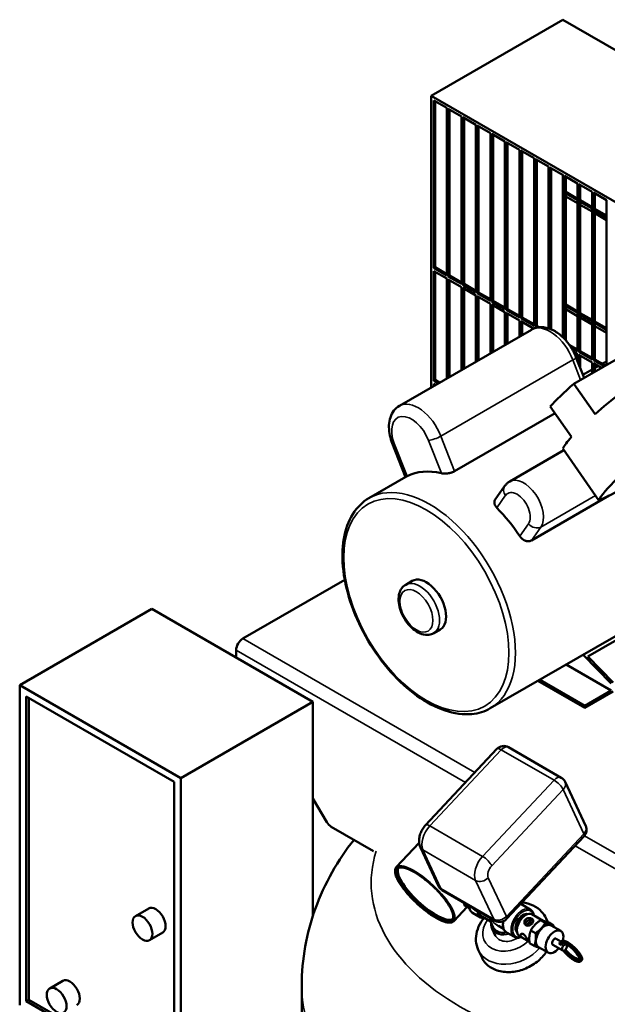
# Model space of a CAD drawing. Header units: inches. Extents: x 1 to 199, y 4 to 126.
# Tile 53 of 54: x 141 to 157, y 82 to 109. Entities that reach past the tile are written whole.
import ezdxf

# ---------------------------------------------------------------- set-up
doc = ezdxf.new("R2010")
doc.units = ezdxf.units.IN
doc.header["$LTSCALE"] = 5.882353
doc.header["$MEASUREMENT"] = 0
doc.layers.add('Visible (ANSI)', color=7, linetype='Continuous', lineweight=50)
doc.layers.add('Visible Narrow (ANSI)', color=7, linetype='Continuous', lineweight=35)

msp = doc.modelspace()

# ---------------------------------------------------------------- linework, layer by layer
at = {"layer": 'Visible (ANSI)'}
for p, q in [((155.806, 108.83), (152.273, 106.79)), ((155.806, 108.83), (175.605, 97.399)), ((172.072, 95.359), (152.273, 106.79)), ((152.273, 106.79), (152.273, 98.972)), ((152.344, 102.177), (152.344, 106.668)), ((152.344, 106.668), (152.698, 106.464)), ((152.38, 106.647), (152.38, 102.198)), ((152.698, 106.464), (152.698, 101.973)), ((152.733, 106.443), (153.087, 106.239)), ((152.733, 101.953), (152.733, 106.443)), ((152.768, 106.423), (152.768, 101.973)), ((153.087, 106.239), (153.087, 101.748)), ((153.122, 106.219), (153.476, 106.015)), ((153.122, 101.728), (153.122, 106.219)), ((153.157, 106.198), (153.157, 101.748)), ((153.476, 106.015), (153.476, 101.524)), ((153.511, 105.994), (153.864, 105.79)), ((153.511, 101.503), (153.511, 105.994)), ((153.546, 105.974), (153.546, 101.524)), ((153.864, 105.79), (153.864, 101.299)), ((153.9, 105.77), (154.253, 105.566)), ((153.9, 101.279), (153.9, 105.77)), ((153.935, 105.749), (153.935, 101.299)), ((154.253, 105.566), (154.253, 101.075)), ((154.289, 105.545), (154.642, 105.341)), ((154.289, 101.054), (154.289, 105.545)), ((154.324, 105.525), (154.324, 101.075)), ((154.642, 105.341), (154.642, 100.85)), ((154.678, 105.321), (155.031, 105.116)), ((154.678, 100.83), (154.678, 105.321)), ((154.713, 105.3), (154.713, 100.85)), ((155.031, 105.116), (155.031, 100.626)), ((155.067, 105.096), (155.42, 104.892)), ((155.067, 100.605), (155.067, 105.096)), ((155.102, 105.076), (155.102, 100.626)), ((155.42, 104.892), (155.42, 100.561)), ((155.455, 104.872), (155.809, 104.667)), ((155.455, 100.548), (155.455, 104.872)), ((155.491, 104.851), (155.491, 100.534)), ((155.806, 100.318), (155.806, 104.669)), ((155.809, 104.667), (155.809, 100.315)), ((155.844, 104.647), (156.198, 104.443)), ((155.844, 100.28), (155.844, 104.647)), ((155.88, 104.627), (155.88, 100.241)), ((155.88, 104.215), (156.195, 104.033)), ((156.195, 104.445), (156.195, 103.992)), ((156.198, 104.443), (156.198, 99.952)), ((156.233, 104.422), (156.587, 104.218)), ((156.233, 99.932), (156.233, 104.422)), ((156.269, 104.402), (156.269, 99.952)), ((156.584, 104.22), (156.584, 103.768)), ((156.587, 104.218), (156.587, 99.728)), ((156.195, 103.992), (155.88, 104.174)), ((155.88, 104.093), (156.195, 103.911)), ((156.269, 103.991), (156.584, 103.808)), ((156.584, 103.768), (156.269, 103.95)), ((156.622, 104.198), (156.976, 103.994)), ((156.622, 99.707), (156.622, 104.198)), ((156.657, 104.178), (156.657, 99.728)), ((156.973, 103.995), (156.973, 103.543)), ((156.976, 103.994), (156.976, 99.582)), ((156.195, 103.911), (156.195, 100.971)), ((156.269, 103.868), (156.584, 103.686)), ((156.584, 103.686), (156.584, 100.747)), ((156.657, 103.766), (156.973, 103.584)), ((156.973, 103.543), (156.657, 103.725)), ((156.657, 103.644), (156.973, 103.461)), ((156.973, 103.461), (156.973, 100.522)), ((152.344, 102.177), (152.38, 102.198)), ((152.698, 101.973), (152.344, 102.177)), ((152.38, 102.198), (152.698, 102.014)), ((152.344, 99.156), (152.344, 102.095)), ((152.344, 102.095), (152.698, 101.891)), ((152.38, 102.075), (152.38, 99.176)), ((152.698, 101.891), (152.698, 99.217)), ((152.733, 101.953), (152.768, 101.973)), ((153.087, 101.748), (152.733, 101.953)), ((152.733, 99.237), (152.733, 101.871)), ((152.733, 101.871), (153.087, 101.667)), ((152.768, 101.973), (153.087, 101.789)), ((152.768, 101.851), (152.768, 99.257)), ((153.087, 101.667), (153.087, 99.441)), ((153.122, 101.728), (153.157, 101.748)), ((153.476, 101.524), (153.122, 101.728)), ((153.122, 99.461), (153.122, 101.646)), ((153.122, 101.646), (153.476, 101.442)), ((153.157, 101.748), (153.476, 101.565)), ((153.157, 101.626), (153.157, 99.482)), ((153.476, 101.442), (153.476, 99.666)), ((153.511, 101.503), (153.546, 101.524)), ((153.864, 101.299), (153.511, 101.503)), ((153.511, 99.686), (153.511, 101.422)), ((153.511, 101.422), (153.864, 101.218)), ((153.546, 101.524), (153.864, 101.34)), ((153.546, 101.401), (153.546, 99.706)), ((153.864, 101.218), (153.864, 99.89)), ((153.9, 101.279), (153.935, 101.299)), ((154.253, 101.075), (153.9, 101.279)), ((153.9, 99.911), (153.9, 101.197)), ((153.9, 101.197), (154.253, 100.993)), ((153.935, 101.299), (154.253, 101.116)), ((153.935, 101.177), (153.935, 99.931)), ((154.289, 101.054), (154.324, 101.075)), ((154.642, 100.85), (154.289, 101.054)), ((154.324, 101.075), (154.642, 100.891)), ((155.88, 101.194), (156.195, 101.012)), ((156.195, 100.971), (155.88, 101.153)), ((155.88, 101.072), (156.195, 100.889)), ((154.253, 100.993), (154.253, 100.115)), ((154.289, 100.135), (154.289, 100.973)), ((154.289, 100.973), (154.642, 100.769)), ((154.324, 100.952), (154.324, 100.156)), ((154.678, 100.83), (154.713, 100.85)), ((155.031, 100.626), (154.678, 100.83)), ((154.713, 100.85), (155.031, 100.667)), ((156.195, 100.889), (156.195, 99.995)), ((156.269, 100.97), (156.584, 100.787)), ((156.584, 100.747), (156.269, 100.929)), ((156.269, 100.847), (156.584, 100.665)), ((154.961, 100.524), (151.426, 98.482)), ((154.642, 100.769), (154.642, 100.339)), ((154.678, 100.36), (154.678, 100.748)), ((154.678, 100.748), (155.018, 100.552)), ((154.713, 100.728), (154.713, 100.38)), ((155.067, 100.605), (155.102, 100.626)), ((155.11, 100.58), (155.067, 100.605)), ((155.102, 100.626), (155.165, 100.589)), ((156.584, 100.665), (156.584, 99.77)), ((156.657, 100.745), (156.973, 100.563)), ((156.973, 100.522), (156.657, 100.704)), ((156.657, 100.622), (156.973, 100.44)), ((156.973, 100.44), (156.973, 99.664)), ((155.974, 100.122), (156.198, 99.993)), ((156.198, 99.952), (156.019, 100.056)), ((156.089, 99.934), (156.198, 99.871)), ((156.101, 99.077), (157.65, 99.972)), ((156.37, 99.232), (156.154, 99.789)), ((156.195, 99.872), (156.195, 99.683)), ((156.198, 99.871), (156.198, 99.675)), ((156.233, 99.932), (156.269, 99.952)), ((156.587, 99.728), (156.233, 99.932)), ((156.233, 99.584), (156.233, 99.85)), ((156.233, 99.85), (156.587, 99.646)), ((156.269, 99.952), (156.587, 99.768)), ((156.269, 99.83), (156.269, 99.493)), ((156.584, 99.648), (156.584, 99.458)), ((156.587, 99.646), (156.587, 99.357)), ((156.622, 99.707), (156.657, 99.728)), ((156.907, 99.543), (156.622, 99.707)), ((156.622, 99.378), (156.622, 99.626)), ((156.622, 99.626), (156.837, 99.502)), ((156.657, 99.728), (156.943, 99.563)), ((156.657, 99.605), (156.657, 99.398)), ((156.749, 99.553), (156.657, 99.5)), ((156.587, 99.459), (156.338, 99.315)), ((152.344, 99.156), (152.38, 99.176)), ((152.469, 99.084), (152.344, 99.156)), ((152.344, 99.012), (152.344, 99.074)), ((152.344, 99.074), (152.398, 99.043)), ((152.38, 99.176), (152.504, 99.105)), ((152.38, 99.054), (152.38, 99.033)), ((156.667, 98.26), (156.101, 99.077)), ((156.033, 97.65), (155.467, 98.467)), ((155.594, 98.283), (152.903, 96.73)), ((151.234, 97.485), (151.587, 96.573)), ((155.832, 97.295), (154.379, 96.456)), ((156.765, 95.949), (155.803, 97.337)), ((151.595, 96.577), (150.61, 96.009)), ((153.993, 95.974), (154.244, 96.331)), ((157.044, 96.079), (154.962, 94.877)), ((149.963, 93.821), (147.232, 92.245)), ((151.772, 93.792), (151.595, 93.69)), ((159.309, 93.525), (153.86, 90.379)), ((144.793, 93.041), (141.257, 91)), ((149.106, 90.551), (144.793, 93.041)), ((152.522, 92.493), (152.345, 92.391)), ((156.476, 91.766), (157.607, 92.42)), ((147.056, 91.939), (147.056, 91.735)), ((156.346, 91.815), (157.097, 91.039)), ((155.892, 91.552), (157.097, 90.857)), ((157.15, 91.07), (156.476, 91.766)), ((155.132, 91.113), (156.39, 90.387)), ((155.185, 91.144), (156.39, 90.449)), ((141.257, 91), (141.257, 82.426)), ((145.571, 88.509), (141.257, 91)), ((157.097, 90.857), (156.39, 90.449)), ((156.39, 90.387), (157.15, 90.826)), ((141.434, 82.529), (141.434, 90.693)), ((141.434, 90.693), (145.394, 88.407)), ((141.505, 82.569), (141.505, 90.653)), ((149.106, 90.551), (145.571, 88.509)), ((149.106, 84.81), (149.106, 90.551)), ((156.39, 90.449), (156.39, 90.387)), ((154.039, 89.29), (152.127, 87.249)), ((155.761, 88.519), (154.347, 89.336)), ((145.394, 88.407), (145.394, 80.242)), ((145.571, 79.936), (145.571, 88.509)), ((156.415, 87.224), (155.863, 88.409)), ((149.106, 87.961), (149.479, 87.331)), ((149.602, 87.203), (150.734, 86.549)), ((154.296, 84.733), (156.371, 86.948)), ((151.343, 86.121), (151.955, 86.774)), ((152.473, 85.615), (151.99, 86.651)), ((152.575, 85.504), (153.989, 84.687)), ((144.712, 85.017), (144.358, 84.813)), ((152.883, 84.678), (153.239, 85.058)), ((153.168, 85.099), (153.299, 85.023)), ((153.411, 85.009), (153.371, 85.044)), ((154.929, 84.989), (154.72, 85.11)), ((153.387, 84.898), (153.596, 84.777)), ((153.855, 84.677), (153.638, 84.802)), ((154.721, 84.793), (154.721, 84.793)), ((154.976, 84.858), (155.273, 84.686)), ((155.204, 84.7), (155.33, 84.628)), ((155.352, 84.75), (155.401, 84.645)), ((153.94, 84.506), (153.866, 84.664)), ((153.898, 84.671), (153.898, 84.671)), ((153.902, 84.684), (153.902, 84.684)), ((153.991, 84.295), (153.909, 84.471)), ((154.037, 84.568), (154.037, 84.568)), ((154.218, 84.467), (154.079, 84.547)), ((154.583, 84.606), (154.583, 84.606)), ((155.428, 84.635), (155.554, 84.562)), ((155.489, 84.562), (155.747, 84.413)), ((145.087, 84.367), (144.733, 84.163)), ((154.504, 84.252), (154.295, 84.373)), ((154.568, 84.425), (154.568, 84.425)), ((154.641, 84.277), (154.907, 84.124)), ((155.072, 84.352), (154.946, 84.425)), ((155.626, 84.204), (155.75, 84.132)), ((153.539, 83.904), (153.638, 83.693)), ((154.911, 84.083), (155.038, 84.01)), ((155.154, 83.981), (155.412, 83.832)), ((155.533, 84.042), (155.801, 83.886)), ((155.719, 84.054), (155.756, 84.033)), ((155.76, 84.143), (155.728, 84.108)), ((155.85, 84.074), (155.895, 84.048)), ((156.308, 83.63), (156.275, 83.596)), ((142.413, 83.078), (142.06, 82.874)), ((148.811, 82.946), (148.811, 53.538)), ((141.434, 82.529), (141.505, 82.569)), ((145.394, 80.242), (141.434, 82.529)), ((145.394, 80.324), (141.505, 82.569))]:
    msp.add_line(p, q, dxfattribs=at)
for centre, start, end in [((154.222, 89.119), 60, 136.8697), ((155.636, 88.303), 25.0159, 60), ((156.189, 87.119), 316.8697, 25.0159), ((152.7, 85.72), 205.0159, 240), ((154.114, 84.904), 240, 316.8697)]:
    msp.add_arc(centre, 0.25, start, end, dxfattribs=at)
for centre, major_axis, ratio, start_param, end_param in [((158.923, 100.584), (3.699, 2.563), 0.11547, 2.354843, 2.688748), ((159.489, 99.768), (3.699, 2.563), 0.11547, 2.097312, 2.354843), ((159.489, 99.768), (-3.699, -2.563), 0.11547, 5.830341, 6.086967), ((160.45, 98.38), (-3.699, -2.563), 0.11547, 5.238905, 6.086967), ((153.208, 93.755), (-1.625, 2.815), 0.57735, 5.788518, 6.254254), ((159.814, 98.38), (3.699, 2.563), 0.11547, 3.668108, 4.038599), ((153.208, 93.755), (-1.625, 2.815), 0.57735, 4.819729, 5.128648), ((152.147, 93.143), (0.375, -0.65), 0.57735, 0, 3.141593), ((147.232, 92.041), (-0.125, -0.217), 0.57735, 3.926991, 5.497787), ((149.602, 87.407), (-0.125, 0.217), 0.57735, 1.588976, 2.356194), ((152.139, 85.427), (-0.73, 0.684), 0.305865, 0.064093, 3.0775), ((144.899, 84.692), (-0.188, 0.325), 0.57735, 3.141593, 6.283185), ((152.371, 85.675), (0.77, -0.721), 0.305865, 0.396413, 0.533805), ((153.931, 85.429), (-0.619, -0.289), 0.757042, 0.315685, 0.73959), ((153.83, 85.133), (-0.191, -0.331), 0.57735, 5.698257, 6.283185), ((154.738, 84.608), (-0.142, -0.246), 0.57735, 3.283753, 6.141025), ((154.809, 84.568), (-0.168, -0.29), 0.57735, 3.141593, 6.283185), ((154.286, 84.668), (0.347, 0.162), 0.757042, 2.613035, 2.613046), ((154.286, 84.668), (0.347, 0.162), 0.757042, 2.534919, 2.534935), ((154.286, 84.668), (-0.347, -0.162), 0.757042, 0, 1.271697), ((154.286, 84.668), (-0.245, -0.114), 0.757042, 6.208108, 6.208191), ((154.734, 84.611), (-0.14, -0.242), 0.57735, 5.506941, 6.135936), ((154.89, 84.521), (0.062, 0.108), 0.57735, 5.907233, 7.837868), ((155.321, 84.272), (0.168, 0.29), 0.57735, 0, 3.141593), ((155.579, 84.123), (0.168, 0.29), 0.57735, 5.145179, 10.712713), ((155.579, 84.123), (0.0467, 0.081), 0.57735, 0, 3.141593), ((156.034, 83.887), (-0.274, 0.256), 0.305865, 3.141593, 6.283185), ((156.001, 83.852), (-0.274, 0.256), 0.305865, 1.143601, 6.692098), ((156.001, 83.852), (0.237, -0.222), 0.305865, 4.254278, 9.795422), ((156.034, 83.887), (-0.237, 0.222), 0.305865, 0.24179, 0.370644), ((156.034, 83.887), (0.237, -0.222), 0.305865, 4.286939, 6.041396), ((142.601, 82.753), (-0.188, 0.325), 0.57735, 3.141593, 6.283185)]:
    msp.add_ellipse(centre, major_axis=major_axis, ratio=ratio, start_param=start_param, end_param=end_param, dxfattribs=at)
for centre, major_axis in [((144.545, 84.488), (0.188, -0.325)), ((155.848, 83.967), (0.0468, 0.081)), ((142.247, 82.549), (0.188, -0.325))]:
    msp.add_ellipse(centre, major_axis=major_axis, ratio=0.57735, dxfattribs=at)
for points, knots in [([(156.154, 99.789), (156.115, 99.888), (156.066, 99.984), (155.949, 100.162), (155.882, 100.245), (155.733, 100.39), (155.651, 100.452), (155.477, 100.546), (155.384, 100.579), (155.208, 100.597), (155.125, 100.59), (155.017, 100.552), (154.989, 100.539), (154.961, 100.524)], [5.235988, 5.235988, 5.235988, 5.235988, 5.595253, 5.595253, 5.952825, 5.952825, 6.315217, 6.315217, 6.671484, 6.671484, 6.95976, 6.95976, 7.068583, 7.068583, 7.068583, 7.068583]), ([(151.426, 98.482), (151.369, 98.45), (151.32, 98.406), (151.237, 98.3), (151.205, 98.238), (151.161, 98.105), (151.15, 98.035), (151.143, 97.891), (151.149, 97.818), (151.173, 97.671), (151.193, 97.597), (151.223, 97.512), (151.228, 97.498), (151.234, 97.485)], [0.785398, 0.785398, 0.785398, 0.785398, 1.011672, 1.011672, 1.260266, 1.260266, 1.522065, 1.522065, 1.783865, 1.783865, 2.045664, 2.045664, 2.094395, 2.094395, 2.094395, 2.094395]), ([(151.63, 96.596), (151.628, 96.595), (151.626, 96.594), (151.624, 96.593), (151.622, 96.592), (151.62, 96.591), (151.618, 96.59), (151.616, 96.589), (151.615, 96.588), (151.613, 96.587), (151.611, 96.586), (151.61, 96.585), (151.608, 96.584), (151.607, 96.584), (151.605, 96.583), (151.604, 96.582), (151.603, 96.581), (151.601, 96.581), (151.6, 96.58), (151.599, 96.579), (151.598, 96.579), (151.597, 96.578), (151.596, 96.578), (151.595, 96.577), (151.595, 96.577)], [0, 0, 0, 0, 0.316201, 0.316201, 0.316201, 0.63243, 0.63243, 0.63243, 0.94876, 0.94876, 0.94876, 1.26507, 1.26507, 1.26507, 1.581593, 1.581593, 1.581593, 1.898471, 1.898471, 1.898471, 2.215354, 2.215354, 2.215354, 2.441197, 2.441197, 2.441197, 2.441197]), ([(152.903, 96.73), (152.9, 96.728), (152.897, 96.727), (152.894, 96.725), (152.891, 96.723), (152.888, 96.722), (152.885, 96.72), (152.882, 96.718), (152.878, 96.717), (152.875, 96.715), (152.872, 96.714), (152.868, 96.712), (152.865, 96.711), (152.861, 96.709), (152.858, 96.708), (152.854, 96.707), (152.851, 96.705), (152.847, 96.704), (152.843, 96.703), (152.84, 96.701), (152.836, 96.7), (152.832, 96.699), (152.828, 96.697), (152.824, 96.696), (152.821, 96.695), (152.817, 96.694), (152.813, 96.693), (152.809, 96.692), (152.805, 96.69), (152.801, 96.689), (152.797, 96.688), (152.793, 96.687), (152.789, 96.686), (152.785, 96.685), (152.781, 96.684), (152.777, 96.684), (152.773, 96.683), (152.769, 96.682), (152.765, 96.681), (152.76, 96.68), (152.756, 96.679), (152.752, 96.679), (152.748, 96.678), (152.744, 96.677), (152.74, 96.677), (152.736, 96.676), (152.732, 96.675), (152.728, 96.675), (152.724, 96.674), (152.719, 96.674), (152.715, 96.673), (152.711, 96.673), (152.707, 96.672), (152.703, 96.672), (152.699, 96.671), (152.695, 96.671), (152.691, 96.671), (152.687, 96.67), (152.683, 96.67), (152.679, 96.67), (152.675, 96.67), (152.671, 96.669), (152.667, 96.669), (152.663, 96.669), (152.659, 96.669), (152.655, 96.669), (152.651, 96.669), (152.647, 96.669), (152.643, 96.669), (152.639, 96.669), (152.636, 96.669), (152.632, 96.669), (152.628, 96.669), (152.624, 96.669), (152.621, 96.669), (152.617, 96.669), (152.613, 96.669), (152.61, 96.67), (152.606, 96.67), (152.603, 96.67), (152.599, 96.67), (152.596, 96.671), (152.592, 96.671), (152.589, 96.671), (152.586, 96.672), (152.582, 96.672), (152.579, 96.673), (152.576, 96.673), (152.573, 96.673), (152.57, 96.674), (152.566, 96.674), (152.563, 96.675), (152.56, 96.675), (152.557, 96.676), (152.554, 96.677), (152.552, 96.677), (152.549, 96.678)], [0, 0, 0, 0, 0.316938, 0.316938, 0.316938, 0.633948, 0.633948, 0.633948, 0.950591, 0.950591, 0.950591, 1.267104, 1.267104, 1.267104, 1.584255, 1.584255, 1.584255, 1.901654, 1.901654, 1.901654, 2.21887, 2.21887, 2.21887, 2.53547, 2.53547, 2.53547, 2.852376, 2.852376, 2.852376, 3.17041, 3.17041, 3.17041, 3.489239, 3.489239, 3.489239, 3.808481, 3.808481, 3.808481, 4.127725, 4.127725, 4.127725, 4.446543, 4.446543, 4.446543, 4.764514, 4.764514, 4.764514, 5.081261, 5.081261, 5.081261, 5.398275, 5.398275, 5.398275, 5.716365, 5.716365, 5.716365, 6.035212, 6.035212, 6.035212, 6.354458, 6.354458, 6.354458, 6.673724, 6.673724, 6.673724, 6.992627, 6.992627, 6.992627, 7.310785, 7.310785, 7.310785, 7.62784, 7.62784, 7.62784, 7.944272, 7.944272, 7.944272, 8.261102, 8.261102, 8.261102, 8.578002, 8.578002, 8.578002, 8.89462, 8.89462, 8.89462, 9.210907, 9.210907, 9.210907, 9.527254, 9.527254, 9.527254, 9.843487, 9.843487, 9.843487, 10.159691, 10.159691, 10.159691, 10.159691]), ([(154.379, 96.456), (154.368, 96.45), (154.358, 96.443), (154.337, 96.428), (154.327, 96.421), (154.308, 96.405), (154.299, 96.396), (154.282, 96.379), (154.274, 96.369), (154.258, 96.351), (154.251, 96.341), (154.244, 96.331)], [0.7853982, 0.7853982, 0.7853982, 0.7853982, 0.837758, 0.837758, 0.8901179, 0.8901179, 0.9424778, 0.9424778, 0.9948377, 0.9948377, 1.0471976, 1.0471976, 1.0471976, 1.0471976]), ([(150.61, 96.009), (150.437, 95.908), (150.29, 95.763), (150.06, 95.395), (149.979, 95.17), (149.892, 94.657), (149.889, 94.367), (149.963, 93.758), (150.039, 93.439), (150.265, 92.803), (150.412, 92.487), (150.764, 91.89), (150.968, 91.609), (151.411, 91.108), (151.651, 90.889), (152.144, 90.535), (152.398, 90.401), (152.895, 90.234), (153.139, 90.201), (153.544, 90.241), (153.712, 90.294), (153.86, 90.379)], [0.785398, 0.785398, 0.785398, 0.785398, 1.08298, 1.08298, 1.394341, 1.394341, 1.719261, 1.719261, 2.045666, 2.045666, 2.370985, 2.370985, 2.695856, 2.695856, 3.021259, 3.021259, 3.347732, 3.347732, 3.672051, 3.672051, 3.926991, 3.926991, 3.926991, 3.926991]), ([(154.037, 95.751), (154.034, 95.754), (154.031, 95.757), (154.029, 95.76), (154.026, 95.763), (154.024, 95.766), (154.021, 95.769), (154.019, 95.771), (154.017, 95.774), (154.014, 95.777), (154.012, 95.78), (154.01, 95.783), (154.008, 95.786), (154.006, 95.789), (154.003, 95.792), (154.001, 95.795), (154, 95.798), (153.998, 95.802), (153.996, 95.805), (153.994, 95.808), (153.992, 95.811), (153.991, 95.814), (153.989, 95.817), (153.988, 95.82), (153.986, 95.823), (153.985, 95.826), (153.983, 95.83), (153.982, 95.833), (153.981, 95.836), (153.979, 95.839), (153.978, 95.842), (153.977, 95.845), (153.976, 95.849), (153.975, 95.852), (153.974, 95.855), (153.974, 95.858), (153.973, 95.861), (153.972, 95.864), (153.972, 95.868), (153.971, 95.871), (153.97, 95.874), (153.97, 95.877), (153.97, 95.88), (153.969, 95.883), (153.969, 95.887), (153.969, 95.89), (153.969, 95.893), (153.969, 95.896), (153.969, 95.899), (153.969, 95.905), (153.969, 95.911), (153.97, 95.917), (153.971, 95.92), (153.971, 95.923), (153.972, 95.926), (153.972, 95.929), (153.973, 95.932), (153.974, 95.935), (153.975, 95.938), (153.976, 95.94), (153.977, 95.943), (153.978, 95.946), (153.979, 95.949), (153.98, 95.952), (153.981, 95.954), (153.983, 95.957), (153.984, 95.96), (153.985, 95.962), (153.987, 95.965), (153.988, 95.968), (153.989, 95.969), (153.99, 95.97), (153.991, 95.971), (153.991, 95.972), (153.992, 95.973), (153.993, 95.974)], [0, 0, 0, 0, 0.313154, 0.313154, 0.313154, 0.626323, 0.626323, 0.626323, 0.939589, 0.939589, 0.939589, 1.25286, 1.25286, 1.25286, 1.566304, 1.566304, 1.566304, 1.880122, 1.880122, 1.880122, 2.193949, 2.193949, 2.193949, 2.507423, 2.507423, 2.507423, 2.821205, 2.821205, 2.821205, 3.136156, 3.136156, 3.136156, 3.451929, 3.451929, 3.451929, 3.768148, 3.768148, 3.768148, 4.08442, 4.08442, 4.08442, 4.400357, 4.400357, 4.400357, 4.715583, 4.715583, 4.715583, 5.029756, 5.029756, 5.029756, 5.658056, 5.658056, 5.658056, 5.973683, 5.973683, 5.973683, 6.289811, 6.289811, 6.289811, 6.606029, 6.606029, 6.606029, 6.921929, 6.921929, 6.921929, 7.237122, 7.237122, 7.237122, 7.551259, 7.551259, 7.551259, 7.707914, 7.707914, 7.707914, 7.834624, 7.834624, 7.834624, 7.834624]), ([(154.962, 94.877), (154.959, 94.875), (154.956, 94.873), (154.953, 94.872), (154.951, 94.871), (154.95, 94.87), (154.948, 94.87), (154.947, 94.869), (154.945, 94.868), (154.944, 94.868), (154.94, 94.866), (154.937, 94.865), (154.934, 94.864), (154.931, 94.863), (154.928, 94.862), (154.924, 94.861), (154.921, 94.86), (154.918, 94.859), (154.914, 94.858), (154.911, 94.858), (154.908, 94.857), (154.904, 94.856), (154.901, 94.856), (154.897, 94.855), (154.894, 94.855), (154.892, 94.855), (154.89, 94.855), (154.889, 94.855), (154.887, 94.854), (154.885, 94.854), (154.883, 94.854), (154.88, 94.854), (154.876, 94.854), (154.873, 94.854), (154.869, 94.854), (154.866, 94.854), (154.862, 94.855), (154.858, 94.855), (154.855, 94.855), (154.851, 94.855), (154.847, 94.856), (154.844, 94.856), (154.84, 94.857), (154.837, 94.858), (154.833, 94.858), (154.829, 94.859), (154.826, 94.86), (154.822, 94.861), (154.818, 94.862), (154.811, 94.864), (154.804, 94.866), (154.797, 94.869), (154.793, 94.87), (154.79, 94.872), (154.786, 94.873), (154.782, 94.875), (154.779, 94.876), (154.775, 94.878), (154.772, 94.88), (154.768, 94.881), (154.765, 94.883), (154.761, 94.885), (154.758, 94.887), (154.754, 94.889), (154.751, 94.891), (154.748, 94.893), (154.744, 94.895), (154.741, 94.898), (154.737, 94.9), (154.734, 94.902), (154.731, 94.904), (154.727, 94.907), (154.724, 94.909), (154.721, 94.912), (154.718, 94.914), (154.715, 94.917), (154.712, 94.919), (154.708, 94.922), (154.705, 94.925), (154.702, 94.927), (154.699, 94.93), (154.696, 94.933), (154.693, 94.936), (154.691, 94.939), (154.688, 94.942), (154.685, 94.945), (154.682, 94.948), (154.679, 94.951), (154.677, 94.954), (154.674, 94.957), (154.671, 94.96), (154.669, 94.963), (154.666, 94.966), (154.663, 94.97), (154.661, 94.973), (154.658, 94.976), (154.656, 94.98), (154.654, 94.983), (154.651, 94.986), (154.649, 94.99)], [0, 0, 0, 0, 0.314163, 0.314163, 0.314163, 0.470961, 0.470961, 0.470961, 0.627607, 0.627607, 0.627607, 0.941561, 0.941561, 0.941561, 1.256218, 1.256218, 1.256218, 1.571181, 1.571181, 1.571181, 1.886037, 1.886037, 1.886037, 2.200371, 2.200371, 2.200371, 2.357217, 2.357217, 2.357217, 2.513872, 2.513872, 2.513872, 2.828009, 2.828009, 2.828009, 3.143203, 3.143203, 3.143203, 3.459103, 3.459103, 3.459103, 3.77532, 3.77532, 3.77532, 4.091448, 4.091448, 4.091448, 4.407075, 4.407075, 4.407075, 5.035375, 5.035375, 5.035375, 5.349548, 5.349548, 5.349548, 5.664775, 5.664775, 5.664775, 5.980711, 5.980711, 5.980711, 6.296984, 6.296984, 6.296984, 6.613202, 6.613202, 6.613202, 6.928976, 6.928976, 6.928976, 7.243927, 7.243927, 7.243927, 7.557708, 7.557708, 7.557708, 7.871182, 7.871182, 7.871182, 8.18501, 8.18501, 8.18501, 8.498827, 8.498827, 8.498827, 8.812271, 8.812271, 8.812271, 9.125542, 9.125542, 9.125542, 9.438808, 9.438808, 9.438808, 9.751977, 9.751977, 9.751977, 10.065131, 10.065131, 10.065131, 10.065131]), ([(151.595, 93.69), (151.554, 93.667), (151.518, 93.634), (151.459, 93.554), (151.437, 93.506), (151.407, 93.394), (151.401, 93.329), (151.407, 93.188), (151.421, 93.113), (151.467, 92.964), (151.499, 92.89), (151.576, 92.749), (151.621, 92.683), (151.723, 92.564), (151.779, 92.511), (151.898, 92.424), (151.961, 92.39), (152.089, 92.349), (152.153, 92.34), (152.261, 92.354), (152.305, 92.369), (152.345, 92.391)], [0.785398, 0.785398, 0.785398, 0.785398, 1.031975, 1.031975, 1.30326, 1.30326, 1.626812, 1.626812, 1.975142, 1.975142, 2.321165, 2.321165, 2.664439, 2.664439, 3.009568, 3.009568, 3.358352, 3.358352, 3.689228, 3.689228, 3.926991, 3.926991, 3.926991, 3.926991]), ([(152.127, 87.249), (152.099, 87.219), (152.074, 87.186), (152.03, 87.116), (152.011, 87.079), (151.98, 87.002), (151.968, 86.962), (151.953, 86.879), (151.95, 86.836), (151.957, 86.746), (151.967, 86.698), (151.99, 86.651)], [0, 0, 0, 0, 0.314159, 0.314159, 0.628319, 0.628319, 0.942478, 0.942478, 1.256637, 1.256637, 1.570796, 1.570796, 1.570796, 1.570796]), ([(148.811, 82.946), (148.811, 83.654), (148.941, 84.359), (149.421, 85.696), (149.783, 86.316), (150.203, 86.85), (150.205, 86.852), (150.206, 86.854)], [5.4977871, 5.4977871, 5.4977871, 5.4977871, 5.7020383, 5.7020383, 5.9236503, 5.9236503, 5.9243558, 5.9243558, 5.9243558, 5.9243558]), ([(151.343, 86.121), (151.32, 86.096), (151.309, 86.06), (151.31, 85.969), (151.325, 85.911), (151.381, 85.779), (151.423, 85.705), (151.528, 85.551), (151.591, 85.47), (151.732, 85.308), (151.811, 85.228), (151.975, 85.075), (152.06, 85.003), (152.23, 84.874), (152.314, 84.817), (152.474, 84.725), (152.548, 84.69), (152.682, 84.644), (152.74, 84.634), (152.828, 84.641), (152.861, 84.654), (152.883, 84.678)], [0.919255, 0.919255, 0.919255, 0.919255, 1.20361, 1.20361, 1.528776, 1.528776, 1.854494, 1.854494, 2.177014, 2.177014, 2.498443, 2.498443, 2.819614, 2.819614, 3.141072, 3.141072, 3.463682, 3.463682, 3.789585, 3.789585, 4.060848, 4.060848, 4.060848, 4.060848]), ([(152.843, 84.716), (152.865, 84.74), (152.874, 84.779), (152.859, 84.879), (152.84, 84.935), (152.778, 85.061), (152.735, 85.131), (152.629, 85.279), (152.566, 85.356), (152.427, 85.51), (152.35, 85.586), (152.191, 85.729), (152.109, 85.797), (151.947, 85.915), (151.867, 85.966), (151.72, 86.047), (151.652, 86.077), (151.534, 86.112), (151.485, 86.118), (151.419, 86.109), (151.398, 86.099), (151.384, 86.083)], [4.060848, 4.060848, 4.060848, 4.060848, 4.43037, 4.43037, 4.741202, 4.741202, 5.056351, 5.056351, 5.374079, 5.374079, 5.6927, 5.6927, 6.011487, 6.011487, 6.32988, 6.32988, 6.646896, 6.646896, 6.96018, 6.96018, 7.20244, 7.20244, 7.20244, 7.20244]), ([(153.29, 85.091), (153.291, 85.072), (153.293, 85.053), (153.304, 85.001), (153.316, 84.97), (153.349, 84.926), (153.366, 84.909), (153.387, 84.898)], [7.4918548, 7.4918548, 7.4918548, 7.4918548, 7.6608085, 7.6608085, 7.9879257, 7.9879257, 8.2379541, 8.2379541, 8.2379541, 8.2379541]), ([(154.711, 85.175), (154.713, 85.175), (154.715, 85.175), (154.819, 85.163), (154.918, 85.135), (155.093, 85.05), (155.17, 84.995), (155.281, 84.874), (155.322, 84.815), (155.352, 84.75)], [7.4466891, 7.4466891, 7.4466891, 7.4466891, 7.4540524, 7.4540524, 7.7912128, 7.7912128, 8.103606, 8.103606, 8.3411635, 8.3411635, 8.3411635, 8.3411635]), ([(154.929, 84.989), (154.952, 84.975), (154.972, 84.957), (155.003, 84.909), (155.014, 84.881), (155.021, 84.843), (155.022, 84.837), (155.023, 84.831)], [1.1868239, 1.1868239, 1.1868239, 1.1868239, 1.4690319, 1.4690319, 1.7712941, 1.7712941, 1.8279106, 1.8279106, 1.8279106, 1.8279106]), ([(153.539, 83.904), (153.504, 83.979), (153.483, 84.06), (153.47, 84.228), (153.479, 84.315), (153.525, 84.488), (153.565, 84.575), (153.638, 84.69), (153.662, 84.723), (153.689, 84.754)], [5.199571, 5.199571, 5.199571, 5.199571, 5.475545, 5.475545, 5.762923, 5.762923, 6.076569, 6.076569, 6.210962, 6.210962, 6.210962, 6.210962]), ([(153.596, 84.777), (153.619, 84.764), (153.645, 84.756), (153.686, 84.754), (153.701, 84.755), (153.716, 84.757)], [1.9547688, 1.9547688, 1.9547688, 1.9547688, 2.2369767, 2.2369767, 2.3851893, 2.3851893, 2.3851893, 2.3851893]), ([(154.804, 84.838), (154.799, 84.837), (154.794, 84.836), (154.777, 84.83), (154.765, 84.825), (154.746, 84.814), (154.738, 84.81), (154.724, 84.8), (154.718, 84.796), (154.7, 84.782), (154.688, 84.771), (154.665, 84.747), (154.654, 84.735), (154.633, 84.708), (154.623, 84.694), (154.606, 84.666), (154.599, 84.652), (154.588, 84.629), (154.584, 84.62), (154.574, 84.595), (154.568, 84.579), (154.561, 84.55), (154.558, 84.536), (154.555, 84.508), (154.554, 84.494), (154.555, 84.467), (154.556, 84.454), (154.561, 84.437), (154.562, 84.432), (154.566, 84.422), (154.568, 84.417), (154.571, 84.411), (154.572, 84.41), (154.572, 84.409)], [-30.341206, -30.341206, -30.341206, -30.341206, -30.28669, -30.28669, -30.16321, -30.16321, -30.082806, -30.082806, -30.019467, -30.019467, -29.886497, -29.886497, -29.758142, -29.758142, -29.625214, -29.625214, -29.508109, -29.508109, -29.428727, -29.428727, -29.295805, -29.295805, -29.177094, -29.177094, -29.044827, -29.044827, -28.909886, -28.909886, -28.84748, -28.84748, -28.781633, -28.781633, -28.768166, -28.768166, -28.768166, -28.768166]), ([(154.572, 84.416), (154.572, 84.416), (154.571, 84.417), (154.567, 84.428), (154.563, 84.439), (154.559, 84.462), (154.558, 84.473), (154.558, 84.498), (154.559, 84.512), (154.564, 84.542), (154.567, 84.556), (154.576, 84.587), (154.581, 84.602), (154.594, 84.631), (154.6, 84.644), (154.615, 84.672), (154.625, 84.687), (154.644, 84.715), (154.654, 84.727), (154.67, 84.745), (154.675, 84.751), (154.692, 84.769), (154.704, 84.779), (154.723, 84.794), (154.729, 84.798), (154.742, 84.807), (154.748, 84.811), (154.768, 84.822), (154.781, 84.828), (154.793, 84.832)], [-3.228601, -3.228601, -3.228601, -3.228601, -3.219375, -3.219375, -3.086551, -3.086551, -2.9723, -2.9723, -2.840087, -2.840087, -2.713271, -2.713271, -2.580807, -2.580807, -2.467454, -2.467454, -2.335496, -2.335496, -2.211607, -2.211607, -2.146866, -2.146866, -2.017155, -2.017155, -1.951144, -1.951144, -1.883592, -1.883592, -1.747679, -1.747679, -1.747679, -1.747679]), ([(154.664, 84.746), (154.655, 84.737), (154.646, 84.726), (154.615, 84.686), (154.595, 84.653), (154.578, 84.608), (154.574, 84.597), (154.571, 84.586)], [0.20233627, 0.20233627, 0.20233627, 0.20233627, 0.20517681, 0.20517681, 0.21306823, 0.21306823, 0.21565465, 0.21565465, 0.21565465, 0.21565465]), ([(154.815, 84.565), (154.826, 84.558), (154.839, 84.554), (154.868, 84.554), (154.883, 84.556), (154.912, 84.566), (154.927, 84.574), (154.954, 84.593), (154.967, 84.604), (154.988, 84.626), (154.997, 84.638), (155.009, 84.662), (155.012, 84.674), (155.013, 84.695), (155.01, 84.705), (154.998, 84.724), (154.989, 84.732), (154.966, 84.745), (154.952, 84.75), (154.92, 84.757), (154.903, 84.758), (154.872, 84.755), (154.855, 84.751), (154.825, 84.738), (154.811, 84.728), (154.791, 84.706), (154.782, 84.692), (154.772, 84.663), (154.771, 84.647), (154.774, 84.62), (154.778, 84.605), (154.793, 84.581), (154.803, 84.571), (154.815, 84.565)], [0, 0, 0, 0, 0.120921, 0.120921, 0.241842, 0.241842, 0.362673, 0.362673, 0.483503, 0.483503, 0.604333, 0.604333, 0.725164, 0.725164, 0.846085, 0.846085, 0.967006, 0.967006, 1.087927, 1.087927, 1.208848, 1.208848, 1.329679, 1.329679, 1.450509, 1.450509, 1.57134, 1.57134, 1.69217, 1.69217, 1.813091, 1.813091, 1.934012, 1.934012, 1.934012, 1.934012]), ([(155.011, 84.672), (155.01, 84.673), (155.009, 84.673), (154.996, 84.681), (154.981, 84.686), (154.949, 84.694), (154.932, 84.696), (154.9, 84.695), (154.883, 84.692), (154.852, 84.68), (154.838, 84.67), (154.817, 84.648), (154.809, 84.634), (154.8, 84.604), (154.799, 84.589), (154.801, 84.575)], [0.965382, 0.965382, 0.965382, 0.965382, 0.9788336, 0.9788336, 1.1013995, 1.1013995, 1.2239653, 1.2239653, 1.3461079, 1.3461079, 1.4682505, 1.4682505, 1.5903931, 1.5903931, 1.7062301, 1.7062301, 1.7062301, 1.7062301]), ([(153.909, 84.471), (153.895, 84.502), (153.887, 84.536), (153.885, 84.587), (153.885, 84.603), (153.887, 84.619)], [2.0579782, 2.0579782, 2.0579782, 2.0579782, 2.3627336, 2.3627336, 2.4999756, 2.4999756, 2.4999756, 2.4999756]), ([(154.295, 84.373), (154.272, 84.387), (154.253, 84.405), (154.222, 84.452), (154.211, 84.481), (154.198, 84.548), (154.197, 84.585), (154.202, 84.641), (154.205, 84.656), (154.208, 84.672)], [4.328417, 4.328417, 4.328417, 4.328417, 4.610625, 4.610625, 4.912887, 4.912887, 5.240322, 5.240322, 5.367991, 5.367991, 5.367991, 5.367991]), ([(154.562, 84.432), (154.556, 84.441), (154.551, 84.45), (154.542, 84.475), (154.539, 84.492), (154.537, 84.51)], [-0.4722574, -0.4722574, -0.4722574, -0.4722574, -0.3491122, -0.3491122, -0.1797433, -0.1797433, -0.1797433, -0.1797433]), ([(154.537, 84.501), (154.537, 84.496), (154.537, 84.492), (154.539, 84.476), (154.54, 84.464), (154.547, 84.435), (154.553, 84.42), (154.566, 84.399), (154.57, 84.392), (154.575, 84.386)], [-0.4929113, -0.4929113, -0.4929113, -0.4929113, -0.4596232, -0.4596232, -0.3486652, -0.3486652, -0.1740205, -0.1740205, -0.084103, -0.084103, -0.084103, -0.084103]), ([(154.688, 84.25), (154.681, 84.248), (154.675, 84.245), (154.635, 84.232), (154.602, 84.228), (154.547, 84.234), (154.525, 84.241), (154.504, 84.252)], [3.6873298, 3.6873298, 3.6873298, 3.6873298, 3.7512709, 3.7512709, 4.0783882, 4.0783882, 4.3284165, 4.3284165, 4.3284165, 4.3284165]), ([(154.675, 84.286), (154.68, 84.276), (154.687, 84.266), (154.708, 84.246), (154.721, 84.236), (154.746, 84.218), (154.761, 84.209), (154.789, 84.192), (154.803, 84.184), (154.814, 84.178), (154.825, 84.171), (154.835, 84.165), (154.851, 84.157), (154.856, 84.155), (154.861, 84.155), (154.862, 84.157), (154.86, 84.167), (154.857, 84.174), (154.848, 84.193), (154.842, 84.205), (154.827, 84.232), (154.818, 84.246), (154.801, 84.272), (154.79, 84.286), (154.768, 84.309), (154.756, 84.319), (154.734, 84.332), (154.722, 84.336), (154.701, 84.338), (154.691, 84.336), (154.678, 84.327), (154.673, 84.321), (154.669, 84.305), (154.671, 84.295), (154.675, 84.286)], [-0.483503, -0.483503, -0.483503, -0.483503, -0.362673, -0.362673, -0.241842, -0.241842, -0.120921, -0.120921, 0, 0, 0, 0.120921, 0.120921, 0.241842, 0.241842, 0.362673, 0.362673, 0.483503, 0.483503, 0.604333, 0.604333, 0.725164, 0.725164, 0.846085, 0.846085, 0.967006, 0.967006, 1.087927, 1.087927, 1.208848, 1.208848, 1.329679, 1.329679, 1.450509, 1.450509, 1.450509, 1.450509]), ([(155.756, 84.033), (155.761, 84.04), (155.766, 84.046), (155.772, 84.052), (155.777, 84.058), (155.783, 84.063), (155.788, 84.068)], [-0.000641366, -0.000641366, -0.000641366, -0.000641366, 0, 0, 0, 0.000641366, 0.000641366, 0.000641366, 0.000641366]), ([(155.249, 83.711), (155.209, 83.668), (155.162, 83.625), (155.061, 83.545), (155.005, 83.508), (154.889, 83.442), (154.829, 83.414), (154.706, 83.368), (154.644, 83.349), (154.523, 83.324), (154.461, 83.315), (154.336, 83.308), (154.274, 83.31), (154.153, 83.325), (154.095, 83.337), (153.988, 83.372), (153.938, 83.395), (153.849, 83.446), (153.807, 83.477), (153.732, 83.547), (153.699, 83.587), (153.66, 83.65), (153.648, 83.671), (153.638, 83.693)], [0, 0, 0, 0, 0.478407, 0.478407, 0.956814, 0.956814, 1.435222, 1.435222, 1.913629, 1.913629, 2.39202, 2.39202, 2.870411, 2.870411, 3.348803, 3.348803, 3.827194, 3.827194, 4.305585, 4.305585, 4.783977, 4.783977, 5.01012, 5.01012, 5.01012, 5.01012]), ([(155.365, 83.86), (155.364, 83.858), (155.362, 83.856), (155.328, 83.803), (155.29, 83.755), (155.249, 83.711)], [14.8113734, 14.8113734, 14.8113734, 14.8113734, 14.8303691, 14.8303691, 15.3087763, 15.3087763, 15.3087763, 15.3087763])]:
    msp.add_open_spline(points, degree=3, knots=knots, dxfattribs=at)
for points in [[(156.976, 99.665), (156.935, 99.649), (156.895, 99.632), (156.857, 99.613)], [(153.168, 85.099), (153.167, 85.099), (153.167, 85.1), (153.167, 85.101)], [(154.667, 85.129), (154.686, 85.125), (154.704, 85.119), (154.72, 85.11)], [(153.866, 84.664), (153.864, 84.669), (153.86, 84.674), (153.855, 84.677)]]:
    msp.add_open_spline(points, degree=3, dxfattribs=at)
for points, weights in [([(155.204, 84.7), (155.034, 84.586), (154.946, 84.425)], [1.58125824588, 1.82587974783, 1.58125824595]), ([(155.428, 84.635), (155.275, 84.691), (155.204, 84.7)], [1.58128310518, 1.82590845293, 1.58128310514]), ([(155.33, 84.628), (155.241, 84.466), (155.072, 84.352)], [1.64343607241, 1.89767651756, 1.64343607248]), ([(155.554, 84.562), (155.483, 84.571), (155.33, 84.628)], [1.64343607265, 1.89767651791, 1.64343607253]), ([(155.559, 84.521), (155.557, 84.541), (155.554, 84.562)], [1.68718797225, 1.66761067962, 1.64343607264]), ([(154.946, 84.425), (154.888, 84.277), (154.911, 84.083)], [1.58128310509, 1.82590845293, 1.58128310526]), ([(155.072, 84.352), (155.095, 84.158), (155.038, 84.01)], [1.64343607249, 1.89767651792, 1.64343607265]), ([(155.038, 84.01), (155.135, 83.975), (155.192, 83.959)], [1.64343607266, 1.79726928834, 1.7649428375])]:
    msp.add_rational_spline(points, weights, degree=2, dxfattribs=at)
at = {"layer": 'Visible Narrow (ANSI)'}
for p, q in [((156.074, 99.712), (152.538, 97.671)), ((156.28, 99.18), (156.074, 99.712)), ((152.903, 96.73), (152.538, 97.671)), ((151.29, 97.473), (151.63, 96.596)), ((152.549, 96.678), (152.208, 97.555)), ((154.037, 95.751), (154.271, 96.085)), ((155.214, 95.235), (156.675, 96.079)), ((154.884, 95.324), (154.649, 94.99)), ((155.214, 95.235), (154.962, 94.877)), ((153.446, 88.657), (147.232, 92.245)), ((147.056, 91.939), (153.198, 88.392)), ((152.241, 87.226), (154.153, 89.267)), ((154.153, 89.267), (155.567, 88.451)), ((155.567, 88.451), (153.655, 86.41)), ((153.901, 86.16), (155.813, 88.201)), ((155.813, 88.201), (156.365, 87.017)), ((153.655, 86.41), (152.241, 87.226)), ((156.365, 87.017), (154.291, 84.802)), ((164.203, 82.447), (156.383, 86.962)), ((152.537, 85.547), (152.054, 86.583)), ((152.054, 86.583), (153.468, 85.766)), ((156.136, 86.696), (164.026, 82.141)), ((153.468, 85.766), (153.951, 84.73)), ((154.291, 84.802), (153.807, 85.838)), ((153.951, 84.73), (152.537, 85.547)), ((153.167, 85.101), (153.299, 85.024))]:
    msp.add_line(p, q, dxfattribs=at)
for centre, major_axis, ratio, start_param, end_param in [((155.461, 99.657), (-0.5, 0.866), 0.57735, 4.45059, 6.283185), ((155.921, 99.699), (0.233, 0.09), 0.211325, 5.344303, 6.283185), ((158.422, 96.766), (-1.625, 2.815), 0.57735, 6.178746, 6.247331), ((151.926, 97.616), (-0.5, 0.866), 0.57735, 4.45059, 6.283185), ((151.749, 97.514), (-0.375, 0.65), 0.57735, 4.45059, 7.592182), ((152.385, 97.657), (0.233, 0.09), 0.211325, 3.773507, 5.344303), ((151.467, 97.575), (-0.233, -0.09), 0.211325, 0, 0.631914), ((154.754, 95.806), (0.375, -0.65), 0.57735, 0.261799, 3.141593), ((152.235, 93.194), (1.625, -2.815), 0.57735, 0, 3.141593), ((154.448, 96.187), (-0.205, 0.144), 0.788675, 0, 1.219917), ((154.578, 95.704), (0.25, -0.433), 0.57735, 0.261799, 3.403392), ((155.061, 95.426), (0.205, -0.144), 0.788675, 4.36151, 5.932306), ((151.97, 93.041), (0.375, -0.65), 0.57735, 0, 3.141593), ((154.222, 89.119), (-0.182, 0.171), 0.305865, 5.36393, 6.283185), ((154.222, 89.119), (0.125, 0.217), 0.57735, 0, 1.186824), ((155.636, 88.303), (0.125, 0.217), 0.57735, 0, 1.186824), ((155.636, 88.303), (0.182, -0.171), 0.305865, 0.651541, 2.222338), ((155.636, 88.303), (0.227, 0.106), 0.757042, 5.199571, 6.283185), ((152.379, 86.93), (-0.25, -0.433), 0.57735, 4.328417, 5.899213), ((152.31, 87.078), (-0.182, 0.171), 0.305865, 5.36393, 6.283185), ((156.189, 87.119), (0.227, 0.106), 0.757042, 5.199571, 6.283185), ((156.189, 87.119), (0.182, -0.171), 0.305865, 0, 0.651541), ((158.811, 85.705), (-8.141, 0), 0.57735, 6.101975, 8.035192), ((152.216, 86.757), (-0.227, -0.106), 0.757042, 0, 0.487182), ((153.793, 86.114), (-0.25, -0.433), 0.57735, 4.328417, 5.899213), ((153.724, 86.262), (0.182, -0.171), 0.305865, 0.651541, 2.222338), ((152.113, 85.4), (-0.73, 0.684), 0.305865, 0, 3.141593), ((152.113, 85.4), (-0.77, 0.721), 0.305865, 3.141593, 6.283185), ((153.97, 86.012), (-0.125, -0.217), 0.57735, 4.328417, 5.899213), ((153.63, 85.94), (-0.227, -0.106), 0.757042, 0.487182, 2.057978), ((152.7, 85.72), (-0.227, -0.106), 0.757042, 0, 0.487182), ((152.7, 85.72), (-0.125, -0.217), 0.57735, 5.899213, 6.283185), ((153.599, 85.266), (-0.212, -0.368), 0.57735, 5.516309, 6.283185), ((154.717, 84.621), (-0.213, -0.368), 0.57735, 3.141593, 6.283185), ((154.738, 84.608), (0.198, 0.342), 0.57735, 5.723264, 9.984699), ((154.507, 84.741), (0.213, 0.368), 0.57735, 0, 0.228755), ((153.809, 85.145), (-0.213, -0.368), 0.57735, 5.584621, 6.283185), ((153.83, 85.133), (-0.198, -0.342), 0.57735, 5.658487, 6.539085), ((154.376, 84.475), (-0.68, -0.317), 0.757042, 5.324169, 8.285165), ((154.376, 84.475), (0.68, 0.317), 0.757053, 2.089004, 2.089031), ((154.114, 84.904), (-0.227, -0.106), 0.757042, 0.487182, 2.057978), ((154.114, 84.904), (-0.125, -0.217), 0.57735, 5.899213, 6.283185), ((154.114, 84.904), (0.182, -0.171), 0.305865, 0, 0.651541), ((154.376, 84.475), (0.68, 0.317), 0.757042, 0.053731, 0.13385), ((154.445, 84.327), (0.906, 0.423), 0.757042, 6.142252, 6.283185), ((154.286, 84.668), (-0.358, -0.167), 0.757042, 6.027286, 7.586993), ((154.295, 84.651), (-0.385, -0.18), 0.757042, 0, 1.403438), ((154.286, 84.668), (-0.358, -0.167), 0.757042, 5.723034, 5.723036), ((154.286, 84.668), (-0.358, -0.167), 0.757042, 5.693136, 5.693141), ((154.507, 84.741), (-0.212, -0.368), 0.57735, 5.199473, 6.283185), ((154.376, 84.475), (-0.385, -0.18), 0.757042, 0, 1.791038), ((154.445, 84.327), (-0.906, -0.423), 0.757042, 0, 2.116123), ((158.811, 82.946), (-10, 0), 0.57735, 0, 3.141593)]:
    msp.add_ellipse(centre, major_axis=major_axis, ratio=ratio, start_param=start_param, end_param=end_param, dxfattribs=at)
for centre, major_axis, ratio in [((152.147, 93.143), (-1.563, 2.706), 0.57735), ((151.882, 92.99), (-0.313, 0.541), 0.57735), ((152.104, 85.39), (-0.76, 0.712), 0.305865), ((152.104, 85.39), (0.74, -0.693), 0.305865)]:
    msp.add_ellipse(centre, major_axis=major_axis, ratio=ratio, dxfattribs=at)
for points in [[(153.909, 84.677), (153.874, 84.712), (153.842, 84.749), (153.814, 84.789)], [(153.823, 84.783), (153.849, 84.746), (153.878, 84.71), (153.909, 84.677)], [(153.909, 84.677), (153.921, 84.685), (153.936, 84.695), (153.953, 84.708)], [(153.967, 84.7), (153.945, 84.69), (153.926, 84.682), (153.909, 84.677)], [(153.855, 84.677), (153.866, 84.67), (153.884, 84.671), (153.909, 84.677)], [(153.909, 84.677), (153.961, 84.626), (154.019, 84.582), (154.079, 84.547)]]:
    msp.add_open_spline(points, degree=3, dxfattribs=at)
for points, knots in [([(153.909, 84.677), (153.889, 84.665), (153.875, 84.66), (153.869, 84.661), (153.868, 84.662), (153.867, 84.663), (153.866, 84.664)], [4.712389, 4.712389, 4.712389, 4.712389, 5.1050881, 5.1050881, 5.1050881, 5.1995047, 5.1995047, 5.1995047, 5.1995047]), ([(154.17, 84.495), (154.169, 84.495), (154.167, 84.496), (154.136, 84.509), (154.106, 84.524), (154.017, 84.578), (153.96, 84.624), (153.909, 84.677)], [4.115567, 4.115567, 4.115567, 4.115567, 4.1233404, 4.1233404, 4.3196899, 4.3196899, 4.712389, 4.712389, 4.712389, 4.712389])]:
    msp.add_open_spline(points, degree=3, knots=knots, dxfattribs=at)

doc.saveas('drawing.dxf')
